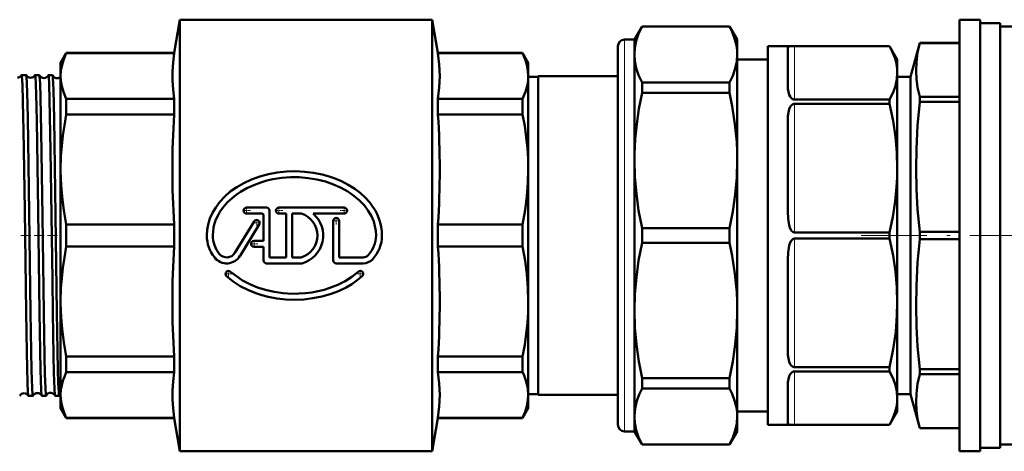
# Model space of a CAD drawing. Extents: x -1438 to 1837, y -1701 to 699.
# Tile 39 of 90: x -801 to -653, y -293 to -228. Entities that reach past the tile are written whole.
import ezdxf

# ---------------------------------------------------------------- set-up
doc = ezdxf.new("R2010")
doc.units = 0
doc.linetypes.add('DASHDOT', pattern=[18.5, 12, -3, 0.5, -3])

msp = doc.modelspace()

# ---------------------------------------------------------------- linework, layer by layer
at = {"color": 7, "lineweight": 50}
for p, q in [((-778.11, -233.1), (-777.23, -228.1)), ((-739.23, -228.1), (-777.23, -228.1)), ((-777.23, -228.1), (-777.23, -293.1)), ((-739.23, -228.1), (-739.23, -260.6)), ((-738.34, -233.1), (-739.23, -228.1)), ((-656.6, -228.1), (-659.71, -228.1)), ((-659.71, -228.1), (-659.71, -293.1)), ((-656.6, -228.1), (-656.6, -293.1)), ((-708.73, -231.1), (-707.57, -229.1)), ((-707.57, -229.1), (-707.57, -229.12)), ((-694.38, -229.1), (-707.57, -229.1)), ((-694.38, -229.12), (-707.57, -229.12)), ((-694.38, -229.1), (-694.38, -229.12)), ((-693.23, -231.1), (-694.38, -229.1)), ((-653.6, -228.6), (-656.6, -228.6)), ((-653.6, -228.6), (-653.6, -260.6)), ((-645.6, -229.1), (-653.6, -229.1)), ((-708.73, -231.1), (-710.23, -231.1)), ((-708.73, -231.1), (-708.73, -233.35)), ((-693.23, -231.1), (-693.23, -233.35)), ((-711.23, -232.1), (-711.23, -280.75)), ((-688.6, -240.13), (-688.6, -232.1)), ((-688.6, -232.1), (-670.26, -232.1)), ((-685.6, -232.33), (-685.6, -238.06)), ((-684.6, -232.11), (-670.26, -232.11)), ((-670.26, -232.11), (-670.26, -232.1)), ((-669.1, -234.1), (-670.26, -232.1)), ((-665.73, -231.6), (-667.1, -236.7)), ((-665.73, -231.6), (-665.73, -231.61)), ((-659.71, -231.6), (-665.73, -231.6)), ((-659.71, -231.61), (-665.73, -231.61)), ((-795.23, -234.6), (-794.36, -233.1)), ((-794.36, -233.1), (-794.36, -233.15)), ((-794.36, -233.1), (-778.11, -233.1)), ((-794.36, -233.15), (-778.11, -233.15)), ((-778.11, -233.1), (-778.11, -233.15)), ((-738.34, -233.1), (-738.34, -233.15)), ((-738.34, -233.1), (-725.59, -233.1)), ((-738.34, -233.15), (-725.59, -233.15)), ((-725.59, -233.1), (-725.59, -233.15)), ((-724.73, -234.6), (-725.59, -233.1)), ((-708.73, -233.35), (-708.73, -249.31)), ((-693.23, -233.35), (-693.23, -249.31)), ((-693.23, -234.1), (-688.6, -234.1)), ((-669.1, -236.12), (-669.1, -234.1)), ((-795.23, -234.6), (-795.23, -236.58)), ((-724.73, -234.6), (-724.73, -236.58)), ((-801.09, -236.45), (-800.4, -236.45)), ((-799.07, -236.45), (-798.42, -236.45)), ((-797.06, -236.45), (-796.43, -236.45)), ((-795.23, -236.58), (-795.23, -250.65)), ((-724.73, -236.58), (-724.73, -250.65)), ((-723.23, -236.7), (-724.73, -236.7)), ((-723.23, -284.6), (-723.23, -236.6)), ((-711.23, -236.6), (-723.23, -236.6)), ((-669.1, -250.46), (-669.1, -236.12)), ((-667.1, -236.7), (-669.1, -236.7)), ((-667.1, -236.7), (-667.1, -284.5)), ((-694.38, -237.57), (-707.57, -237.57)), ((-707.57, -237.57), (-707.57, -239.11)), ((-694.38, -237.57), (-694.38, -239.11)), ((-778.11, -240.01), (-794.36, -240.01)), ((-794.36, -240.01), (-794.36, -242.38)), ((-778.11, -240.01), (-778.11, -242.38)), ((-725.59, -240.01), (-738.34, -240.01)), ((-738.34, -240.01), (-738.34, -242.38)), ((-725.59, -240.01), (-725.59, -242.38)), ((-694.38, -239.11), (-707.57, -239.11)), ((-688.6, -260.15), (-688.6, -240.13)), ((-684.6, -240.13), (-670.26, -240.13)), ((-670.26, -240.77), (-670.26, -240.13)), ((-659.71, -239.71), (-665.73, -239.71)), ((-665.73, -239.71), (-665.73, -240.49)), ((-684.6, -240.77), (-670.26, -240.77)), ((-659.71, -240.49), (-665.73, -240.49)), ((-794.36, -242.38), (-778.11, -242.38)), ((-738.34, -242.38), (-725.59, -242.38)), ((-685.6, -243.16), (-685.6, -256.99)), ((-708.73, -249.31), (-708.73, -271.89)), ((-693.23, -249.31), (-693.23, -271.89)), ((-795.23, -250.65), (-795.23, -270.55)), ((-724.73, -250.65), (-724.73, -260.6)), ((-669.1, -270.74), (-669.1, -250.46)), ((-764.18, -256.4), (-767.18, -256.4)), ((-752.48, -256.4), (-762.32, -256.4)), ((-767.18, -257.3), (-764.87, -257.3)), ((-764.63, -261.41), (-764.63, -257.54)), ((-763.73, -256.85), (-763.73, -263.9)), ((-762.32, -257.3), (-761.21, -257.3)), ((-761.21, -263.9), (-761.21, -257.3)), ((-760.31, -257.3), (-758.93, -257.3)), ((-760.31, -257.3), (-760.31, -263.9)), ((-757.15, -257.3), (-752.48, -257.3)), ((-778.11, -258.93), (-794.36, -258.93)), ((-794.36, -258.93), (-794.36, -262.28)), ((-778.11, -258.93), (-778.11, -262.28)), ((-766.05, -258.48), (-768.95, -263.21)), ((-768.18, -263.68), (-765.28, -258.95)), ((-754.13, -264.35), (-754.13, -258.41)), ((-753.23, -258.41), (-753.23, -263.9)), ((-725.59, -258.93), (-738.34, -258.93)), ((-738.34, -258.93), (-738.34, -260.6)), ((-725.59, -260.6), (-725.59, -258.93)), ((-694.38, -259.52), (-707.57, -259.52)), ((-707.57, -259.52), (-707.57, -261.69)), ((-694.38, -259.52), (-694.38, -261.69)), ((-739.23, -260.6), (-739.23, -293.1)), ((-738.34, -260.6), (-738.34, -262.28)), ((-725.59, -262.28), (-725.59, -260.6)), ((-724.73, -260.6), (-724.73, -270.55)), ((-688.6, -289.1), (-688.6, -260.15)), ((-684.6, -260.15), (-670.26, -260.15)), ((-684.6, -261.05), (-670.26, -261.05)), ((-670.26, -261.05), (-670.26, -260.15)), ((-659.71, -260.05), (-665.73, -260.05)), ((-665.73, -260.05), (-665.73, -261.16)), ((-659.71, -261.16), (-665.73, -261.16)), ((-653.6, -260.6), (-653.6, -292.6)), ((-794.36, -262.28), (-778.11, -262.28)), ((-764.63, -261.41), (-766.07, -261.41)), ((-766.07, -262.31), (-764.63, -262.31)), ((-764.63, -264.35), (-764.63, -262.31)), ((-738.34, -262.28), (-725.59, -262.28)), ((-694.38, -261.69), (-707.57, -261.69)), ((-761.21, -263.9), (-763.73, -263.9)), ((-758.93, -263.9), (-760.31, -263.9)), ((-749.63, -263.9), (-753.23, -263.9)), ((-764.18, -264.8), (-758.87, -264.8)), ((-753.68, -264.8), (-749.63, -264.8)), ((-685.6, -264.21), (-685.6, -278.04)), ((-795.23, -270.55), (-795.23, -284.62)), ((-724.73, -270.55), (-724.73, -284.62)), ((-669.1, -285.08), (-669.1, -270.74)), ((-708.73, -271.89), (-708.73, -281.46)), ((-693.23, -271.89), (-693.23, -281.46)), ((-778.11, -278.83), (-794.36, -278.83)), ((-794.36, -278.83), (-794.36, -281.19)), ((-778.11, -278.83), (-778.11, -281.19)), ((-725.59, -278.83), (-738.34, -278.83)), ((-738.34, -278.83), (-738.34, -281.19)), ((-725.59, -278.83), (-725.59, -281.19)), ((-684.6, -280.43), (-670.26, -280.43)), ((-670.26, -281.07), (-670.26, -280.43)), ((-794.36, -281.19), (-778.11, -281.19)), ((-738.34, -281.19), (-725.59, -281.19)), ((-711.23, -280.75), (-711.23, -289.1)), ((-708.73, -281.46), (-708.73, -287.86)), ((-693.23, -281.46), (-693.23, -287.86)), ((-684.6, -281.07), (-670.26, -281.07)), ((-659.71, -280.71), (-665.73, -280.71)), ((-665.73, -280.71), (-665.73, -281.5)), ((-659.71, -281.5), (-665.73, -281.5)), ((-707.57, -282.1), (-707.57, -282.88)), ((-694.38, -282.1), (-707.57, -282.1)), ((-707.57, -282.88), (-707.57, -283.63)), ((-694.38, -282.1), (-694.38, -282.88)), ((-694.38, -282.88), (-694.38, -283.63)), ((-685.6, -283.14), (-685.6, -288.87)), ((-800.08, -284.75), (-799.41, -284.75)), ((-798.06, -284.75), (-797.42, -284.75)), ((-796.05, -284.75), (-795.44, -284.75)), ((-795.23, -284.62), (-795.23, -286.6)), ((-724.73, -284.5), (-723.23, -284.5)), ((-724.73, -284.62), (-724.73, -286.6)), ((-723.23, -284.6), (-711.23, -284.6)), ((-694.38, -283.63), (-707.57, -283.63)), ((-669.1, -284.5), (-667.1, -284.5)), ((-667.1, -284.5), (-665.73, -289.6)), ((-669.1, -287.1), (-669.1, -285.08)), ((-795.23, -286.6), (-794.36, -288.1)), ((-724.73, -286.6), (-725.59, -288.1)), ((-708.73, -287.86), (-708.73, -290.1)), ((-688.6, -287.1), (-693.23, -287.1)), ((-693.23, -287.86), (-693.23, -290.1)), ((-669.1, -287.1), (-670.26, -289.1)), ((-778.11, -288.05), (-794.36, -288.05)), ((-794.36, -288.1), (-794.36, -288.05)), ((-794.36, -288.1), (-778.11, -288.1)), ((-778.11, -288.05), (-778.11, -288.1)), ((-778.11, -288.1), (-777.23, -293.1)), ((-738.34, -288.1), (-739.23, -293.1)), ((-725.59, -288.05), (-738.34, -288.05)), ((-738.34, -288.05), (-738.34, -288.1)), ((-738.34, -288.1), (-725.59, -288.1)), ((-725.59, -288.05), (-725.59, -288.1)), ((-688.6, -289.1), (-670.26, -289.1)), ((-684.6, -289.1), (-670.26, -289.1)), ((-670.26, -289.1), (-670.26, -289.1)), ((-708.73, -290.1), (-710.23, -290.1)), ((-708.73, -290.1), (-707.57, -292.1)), ((-693.23, -290.1), (-694.38, -292.1)), ((-659.71, -289.6), (-665.73, -289.6)), ((-665.73, -289.6), (-665.73, -289.6)), ((-659.71, -289.6), (-665.73, -289.6)), ((-694.38, -292.08), (-707.57, -292.08)), ((-707.57, -292.08), (-707.57, -292.1)), ((-694.38, -292.1), (-707.57, -292.1)), ((-694.38, -292.08), (-694.38, -292.1)), ((-641.6, -292.1), (-653.6, -292.1)), ((-739.23, -293.1), (-777.23, -293.1)), ((-659.71, -293.1), (-656.6, -293.1)), ((-653.6, -292.6), (-656.6, -292.6))]:
    msp.add_line(p, q, dxfattribs=at)
at = {"color": 7, "lineweight": 18}
for p, q in [((-710.23, -231.1), (-710.23, -281.46)), ((-684.6, -232.11), (-684.6, -240.13)), ((-684.6, -240.77), (-684.6, -260.15)), ((-684.6, -261.05), (-684.6, -280.43)), ((-710.23, -281.46), (-710.23, -290.1)), ((-684.6, -281.07), (-684.6, -289.1))]:
    msp.add_line(p, q, dxfattribs=at)
at = {"color": 7, "linetype": 'DASHDOT', "lineweight": 18, "ltscale": 0.02925}
for p, q in [((-767.18, -256.27), (-767.18, -257.44)), ((-762.32, -256.27), (-762.32, -257.44)), ((-752.48, -256.27), (-752.48, -257.44)), ((-766.59, -256.85), (-767.76, -256.85)), ((-765.66, -258.13), (-765.66, -259.3)), ((-761.73, -256.85), (-762.9, -256.85)), ((-753.68, -257.83), (-753.68, -259)), ((-765.08, -258.71), (-766.25, -258.71)), ((-753.09, -258.41), (-754.26, -258.41)), ((-765.48, -261.86), (-766.65, -261.86)), ((-766.07, -261.28), (-766.07, -262.45)), ((-769.9, -265.81), (-769.9, -266.98)), ((-750.05, -265.81), (-750.05, -266.98))]:
    msp.add_line(p, q, dxfattribs=at)
at = {"color": 7, "linetype": 'DASHDOT', "lineweight": 18, "ltscale": 0.029251}
for p, q in [((-751.89, -256.85), (-753.06, -256.85)), ((-769.32, -266.39), (-770.49, -266.39)), ((-749.47, -266.39), (-750.64, -266.39))]:
    msp.add_line(p, q, dxfattribs=at)
at = {"color": 7, "linetype": 'DASHDOT', "lineweight": 18, "ltscale": 0.040575}
msp.add_line((-801.23, -260.6), (-799.61, -260.6), dxfattribs=at)
at = {"color": 7, "linetype": 'DASHDOT', "lineweight": 18, "ltscale": 0.039517}
msp.add_line((-799.21, -260.6), (-797.63, -260.6), dxfattribs=at)
at = {"color": 7, "linetype": 'DASHDOT', "lineweight": 18, "ltscale": 0.0386}
msp.add_line((-797.19, -260.6), (-795.65, -260.6), dxfattribs=at)
at = {"color": 7, "linetype": 'DASHDOT', "lineweight": 18}
msp.add_line((-609.15, -260.6), (-674.55, -260.6), dxfattribs=at)
at = {"color": 7, "lineweight": 50}
for points in [[(-707.57, -229.12), (-708.09, -230.23), (-708.45, -231.29), (-708.66, -232.33), (-708.73, -233.35)], [(-693.23, -233.35), (-693.25, -232.79), (-693.31, -232.23), (-693.42, -231.65), (-693.57, -231.07), (-693.98, -229.94), (-694.38, -229.12)], [(-685.6, -232.33), (-685.59, -232.27), (-685.56, -232.22), (-685.49, -232.17), (-685.38, -232.14), (-684.93, -232.11), (-684.6, -232.11)], [(-669.1, -236.12), (-669.12, -235.59), (-669.18, -235.06), (-669.29, -234.51), (-669.44, -233.96), (-669.86, -232.89), (-670.26, -232.11)], [(-665.73, -231.61), (-666.05, -233.06), (-666.23, -234.52), (-666.27, -235.79), (-666.21, -237.05), (-666.04, -238.31), (-665.73, -239.71)], [(-795.23, -236.58), (-795.17, -235.73), (-795.01, -234.88), (-794.74, -234.04), (-794.36, -233.15)], [(-778.11, -240.01), (-778.28, -238.59), (-778.36, -237.24), (-778.36, -235.92), (-778.28, -234.57), (-778.11, -233.15)], [(-738.34, -240.01), (-738.15, -238.29), (-738.08, -236.58), (-738.15, -234.87), (-738.34, -233.15)], [(-724.73, -236.58), (-724.78, -235.75), (-724.94, -234.91), (-725.14, -234.22), (-725.59, -233.15)], [(-708.73, -233.35), (-708.66, -234.37), (-708.45, -235.4), (-708.09, -236.47), (-707.57, -237.57)], [(-694.38, -237.57), (-693.89, -236.53), (-693.53, -235.47), (-693.3, -234.41), (-693.23, -233.35)], [(-801.09, -236.45), (-801.09, -236.45), (-801.09, -236.45), (-801.09, -236.46), (-801.08, -236.47), (-801.05, -236.62), (-800.98, -237.89), (-800.85, -242.8), (-800.82, -244.69), (-800.64, -256.81), (-800.43, -272.18)], [(-800.39, -236.46), (-800.38, -236.49), (-800.36, -236.64), (-800.3, -237.71), (-800.25, -239.06), (-800.16, -242.86), (-800, -253.53), (-799.75, -272.18)], [(-799.07, -236.45), (-799.07, -236.45), (-799.07, -236.45), (-799.07, -236.46), (-799.06, -236.47), (-799.03, -236.62), (-798.96, -237.9), (-798.91, -239.33), (-798.82, -243.31), (-798.62, -256.86), (-798.41, -272.18)], [(-798.41, -236.46), (-798.4, -236.5), (-798.38, -236.65), (-798.31, -237.73), (-798.25, -239.8), (-798.14, -244.95), (-797.96, -257.75), (-797.76, -272.18)], [(-797.06, -236.45), (-797.05, -236.45), (-797.05, -236.45), (-797.05, -236.46), (-797.04, -236.47), (-797.02, -236.62), (-796.94, -237.89), (-796.88, -240.05), (-796.73, -247.79), (-796.46, -267.26), (-796.39, -272.18)], [(-796.42, -236.46), (-796.41, -236.52), (-796.38, -236.79), (-796.3, -238.68), (-796.19, -243.01), (-796.03, -253.85), (-795.78, -272.18)], [(-795.23, -236.58), (-795.2, -237.21), (-795.11, -237.84), (-794.96, -238.48), (-794.75, -239.12), (-794.36, -240.01)], [(-725.59, -240.01), (-725.14, -238.94), (-724.86, -237.91), (-724.76, -237.24), (-724.73, -236.58)], [(-670.26, -240.13), (-669.74, -239.07), (-669.38, -238.06), (-669.17, -237.08), (-669.1, -236.12)], [(-685.6, -238.06), (-685.58, -238.5), (-685.52, -238.94), (-685.38, -239.4), (-685.24, -239.69), (-685.14, -239.84), (-684.93, -240.03), (-684.73, -240.12), (-684.6, -240.13)], [(-707.57, -239.11), (-708.04, -241.51), (-708.39, -243.84), (-708.61, -246.1), (-708.72, -248.33), (-708.73, -249.31)], [(-693.23, -249.31), (-693.25, -247.93), (-693.31, -246.56), (-693.42, -245.19), (-693.57, -243.82), (-693.98, -241.1), (-694.38, -239.11)], [(-685.6, -243.16), (-685.58, -242.61), (-685.52, -242.08), (-685.38, -241.56), (-685.23, -241.23), (-685.13, -241.08), (-684.92, -240.87), (-684.72, -240.78), (-684.6, -240.77)], [(-669.1, -250.46), (-669.17, -248.13), (-669.38, -245.76), (-669.74, -243.32), (-670.26, -240.77)], [(-665.73, -240.49), (-666.05, -244.01), (-666.23, -247.53), (-666.27, -250.58), (-666.21, -253.63), (-666.04, -256.68), (-665.73, -260.05)], [(-794.36, -242.38), (-794.66, -244.01), (-794.89, -245.56), (-795.06, -247.11), (-795.17, -248.64), (-795.23, -250.65)], [(-724.73, -250.65), (-724.76, -249.05), (-724.86, -247.43), (-725.03, -245.79), (-725.27, -244.11), (-725.59, -242.38)], [(-708.73, -249.31), (-708.66, -251.78), (-708.44, -254.29), (-708.09, -256.85), (-707.57, -259.52)], [(-694.38, -259.52), (-693.89, -256.99), (-693.53, -254.44), (-693.3, -251.88), (-693.23, -249.31)], [(-795.23, -250.65), (-795.2, -252.16), (-795.11, -253.68), (-794.96, -255.23), (-794.75, -256.77), (-794.36, -258.93)], [(-724.73, -250.65), (-724.78, -252.66), (-724.94, -254.69), (-725.21, -256.77), (-725.59, -258.93)], [(-670.26, -260.15), (-669.77, -257.77), (-669.42, -255.48), (-669.2, -253.25), (-669.13, -251.85), (-669.1, -250.46)], [(-746.78, -260.6), (-746.81, -259.95), (-746.9, -259.31), (-747.04, -258.66), (-747.25, -258.03), (-747.51, -257.41), (-747.83, -256.81), (-748.21, -256.21), (-748.63, -255.65), (-749.31, -254.89), (-750.07, -254.2), (-750.89, -253.58), (-751.86, -252.96), (-752.9, -252.43), (-753.99, -251.98), (-754.88, -251.67), (-755.8, -251.42), (-757.12, -251.16), (-758.45, -250.99), (-759.8, -250.93), (-761.18, -250.97), (-762.56, -251.11), (-763.91, -251.37), (-765.2, -251.72), (-766.45, -252.17), (-767.61, -252.7), (-768.66, -253.31), (-769.64, -254), (-770.49, -254.75), (-771.22, -255.53), (-771.85, -256.37), (-772.33, -257.19), (-772.71, -258.05), (-772.98, -258.95), (-773.13, -259.77), (-773.18, -260.6)], [(-772.28, -260.6), (-772.25, -259.99), (-772.16, -259.39), (-772.01, -258.79), (-771.8, -258.2), (-771.54, -257.62), (-771.22, -257.05), (-770.69, -256.3), (-770.07, -255.6), (-769.38, -254.96), (-768.78, -254.48), (-768.13, -254.04), (-767.15, -253.48), (-766.11, -253), (-765.03, -252.6), (-764.13, -252.34), (-763.21, -252.14), (-761.9, -251.94), (-760.57, -251.84), (-759.24, -251.84), (-757.91, -251.95), (-756.59, -252.17), (-755.3, -252.49), (-754.08, -252.9), (-752.94, -253.41), (-751.93, -253.97), (-751, -254.61), (-750.15, -255.34), (-749.43, -256.1), (-748.84, -256.89), (-748.38, -257.68), (-748.03, -258.51), (-747.84, -259.2), (-747.72, -259.89), (-747.68, -260.6)], [(-685.6, -256.99), (-685.56, -258.04), (-685.46, -258.73), (-685.38, -259.07), (-685.28, -259.41), (-685.13, -259.73), (-685.04, -259.88), (-684.92, -260.01), (-684.79, -260.1), (-684.6, -260.15)], [(-685.6, -264.21), (-685.56, -263.17), (-685.46, -262.47), (-685.38, -262.13), (-685.28, -261.8), (-685.13, -261.48), (-685.04, -261.33), (-684.92, -261.19), (-684.79, -261.1), (-684.6, -261.05)], [(-669.1, -270.74), (-669.17, -268.41), (-669.38, -266.04), (-669.74, -263.6), (-670.26, -261.05)], [(-665.73, -261.16), (-666.05, -264.67), (-666.23, -268.2), (-666.27, -271.25), (-666.21, -274.29), (-666.04, -277.34), (-665.73, -280.71)], [(-794.36, -262.28), (-794.66, -263.91), (-794.89, -265.46), (-795.06, -267.01), (-795.17, -268.54), (-795.23, -270.55)], [(-725.59, -262.28), (-725.22, -264.35), (-724.94, -266.44), (-724.78, -268.53), (-724.73, -270.55)], [(-707.57, -261.69), (-708.09, -264.35), (-708.44, -266.92), (-708.66, -269.42), (-708.73, -271.89)], [(-693.23, -271.89), (-693.25, -270.51), (-693.31, -269.14), (-693.42, -267.77), (-693.57, -266.4), (-693.98, -263.68), (-694.38, -261.69)], [(-770.2, -266.73), (-769.22, -267.52), (-768.14, -268.21), (-766.99, -268.8), (-765.79, -269.29), (-764.88, -269.59), (-763.96, -269.83), (-762.63, -270.08), (-761.29, -270.23), (-759.94, -270.28), (-758.56, -270.22), (-757.18, -270.06), (-755.83, -269.79), (-754.57, -269.43), (-753.34, -268.97), (-752.17, -268.41), (-751.32, -267.91), (-750.5, -267.35), (-749.75, -266.73)], [(-750.35, -266.06), (-751.3, -266.81), (-752.34, -267.47), (-753.45, -268.04), (-754.62, -268.5), (-755.51, -268.77), (-756.41, -269), (-757.37, -269.17), (-758.33, -269.3), (-759.33, -269.36), (-760.34, -269.37), (-761.68, -269.29), (-763.01, -269.1), (-764.32, -268.81), (-765.56, -268.42), (-766.71, -267.94), (-767.79, -267.37), (-768.73, -266.75), (-769.6, -266.06)], [(-795.23, -270.55), (-795.2, -272.06), (-795.11, -273.58), (-794.96, -275.13), (-794.75, -276.67), (-794.36, -278.83)], [(-725.59, -278.83), (-725.27, -277.09), (-725.03, -275.41), (-724.86, -273.77), (-724.76, -272.15), (-724.73, -270.55)], [(-670.26, -280.43), (-669.71, -277.72), (-669.34, -275.12), (-669.15, -272.6), (-669.1, -270.74)], [(-800.43, -272.18), (-800.32, -278.19), (-800.21, -282.77), (-800.15, -284.14), (-800.11, -284.65), (-800.1, -284.73), (-800.09, -284.74)], [(-799.75, -272.18), (-799.59, -280.94), (-799.51, -283.53), (-799.44, -284.61), (-799.42, -284.74), (-799.42, -284.75), (-799.41, -284.75), (-799.41, -284.75), (-799.41, -284.75)], [(-798.41, -272.18), (-798.25, -280.81), (-798.15, -283.91), (-798.1, -284.61), (-798.08, -284.72), (-798.07, -284.74)], [(-797.76, -272.18), (-797.65, -278.84), (-797.59, -281.48), (-797.52, -283.58), (-797.46, -284.62), (-797.44, -284.74), (-797.43, -284.75), (-797.43, -284.75), (-797.43, -284.75), (-797.42, -284.75)], [(-796.39, -272.18), (-796.28, -278.67), (-796.22, -281.27), (-796.14, -283.68), (-796.09, -284.58), (-796.07, -284.71), (-796.06, -284.74)], [(-795.78, -272.18), (-795.62, -280.85), (-795.57, -282.85), (-795.51, -284.14), (-795.48, -284.53), (-795.45, -284.73), (-795.45, -284.74), (-795.44, -284.75), (-795.44, -284.75), (-795.44, -284.75)], [(-708.73, -271.89), (-708.65, -274.46), (-708.43, -277.02), (-708.06, -279.57), (-707.57, -282.1)], [(-694.38, -282.1), (-693.89, -279.57), (-693.53, -277.02), (-693.3, -274.46), (-693.23, -271.89)], [(-685.6, -278.04), (-685.58, -278.59), (-685.52, -279.13), (-685.38, -279.65), (-685.23, -279.97), (-685.13, -280.13), (-684.92, -280.33), (-684.72, -280.42), (-684.6, -280.43)], [(-794.36, -281.19), (-794.66, -281.87), (-794.89, -282.51), (-795.06, -283.16), (-795.17, -283.79), (-795.23, -284.62)], [(-778.11, -288.05), (-778.28, -286.63), (-778.36, -285.29), (-778.36, -283.96), (-778.28, -282.61), (-778.11, -281.19)], [(-738.34, -288.05), (-738.15, -286.34), (-738.08, -284.62), (-738.15, -282.91), (-738.34, -281.19)], [(-724.73, -284.62), (-724.8, -283.63), (-725.03, -282.61), (-725.42, -281.56), (-725.59, -281.19)], [(-685.6, -283.14), (-685.58, -282.71), (-685.52, -282.26), (-685.38, -281.81), (-685.24, -281.51), (-685.14, -281.37), (-684.93, -281.17), (-684.73, -281.09), (-684.6, -281.07)], [(-669.1, -285.08), (-669.17, -284.12), (-669.38, -283.14), (-669.74, -282.13), (-670.26, -281.07)], [(-665.73, -281.5), (-666.05, -282.95), (-666.23, -284.41), (-666.27, -285.68), (-666.21, -286.94), (-666.04, -288.2), (-665.73, -289.6)], [(-795.23, -284.62), (-795.2, -285.25), (-795.11, -285.88), (-794.96, -286.52), (-794.75, -287.16), (-794.36, -288.05)], [(-725.59, -288.05), (-725.2, -287.16), (-724.94, -286.29), (-724.78, -285.45), (-724.73, -284.62)], [(-707.57, -283.63), (-708.01, -284.55), (-708.35, -285.48), (-708.59, -286.42), (-708.69, -287.14), (-708.73, -287.86)], [(-693.23, -287.86), (-693.25, -287.3), (-693.31, -286.74), (-693.42, -286.16), (-693.57, -285.58), (-693.98, -284.45), (-694.38, -283.63)], [(-670.26, -289.1), (-669.82, -288.22), (-669.47, -287.33), (-669.24, -286.44), (-669.14, -285.77), (-669.1, -285.08)], [(-708.73, -287.86), (-708.66, -288.88), (-708.45, -289.91), (-708.09, -290.98), (-707.57, -292.08)], [(-694.38, -292.08), (-693.89, -291.04), (-693.53, -289.98), (-693.3, -288.92), (-693.23, -287.86)], [(-685.6, -288.87), (-685.59, -288.93), (-685.56, -288.99), (-685.49, -289.03), (-685.38, -289.06), (-684.93, -289.1), (-684.6, -289.1)]]:
    msp.add_lwpolyline(points, dxfattribs=at)
for centre, radius, start, end in [((-710.23, -232.1), 1, 90, 180), ((-801.74, -236.08), 0.742, 270.0019, 328.9496), ((-801.09, -236.46), 0.01, 103.2684, 159.3351), ((-800.4, -236.46), 0.0113, 16.4939, 73.8151), ((-799.74, -236.11), 0.742, 208.0367, 270.1799), ((-799.74, -236.11), 0.742, 269.9788, 331.9304), ((-799.07, -236.46), 0.0117, 106.1666, 163.3817), ((-798.42, -236.46), 0.0137, 12.4214, 70.0454), ((-797.74, -236.15), 0.741, 205.1924, 270.2065), ((-797.73, -236.15), 0.741, 269.9538, 334.7752), ((-797.05, -236.46), 0.0141, 109.8959, 167.4562), ((-796.44, -236.47), 0.0173, 8.6013, 65.5934), ((-795.74, -236.18), 0.74, 202.4558, 270.2418), ((-795.74, -236.18), 0.744, 270.0537, 313.2437), ((-648.79, -250.65), 129.58, 176.3381, 183.6619), ((-867.66, -250.65), 129.58, 356.3381, 3.6619), ((-767.18, -256.85), 0.45, 90, 270), ((-764.18, -256.85), 0.45, 360, 90), ((-762.32, -256.85), 0.45, 90, 270), ((-752.48, -256.85), 0.45, 270, 90), ((-764.87, -257.54), 0.24, 359.9916, 90.0084), ((-759.98, -260.6), 3.46, 287.5359, 72.4641), ((-759.98, -260.6), 4.34, 284.804, 49.4319), ((-753.68, -258.41), 0.45, 360, 180), ((-765.66, -258.71), 0.45, 328.5, 148.5), ((-767.89, -260.6), 5.29, 180, 219.0733), ((-767.89, -260.6), 4.39, 180, 219.0733), ((-751.99, -260.6), 4.31, 316.3972, 360), ((-751.99, -260.6), 5.21, 316.3972, 0), ((-648.79, -270.55), 129.58, 176.3381, 183.6619), ((-766.07, -261.86), 0.45, 90, 270), ((-867.66, -270.55), 129.58, 356.3381, 3.6619), ((-770.18, -262.46), 2.34, 219.0733, 328.5), ((-770.18, -262.46), 1.44, 219.0733, 328.5), ((-749.63, -262.85), 1.05, 270, 316.3972), ((-764.18, -264.35), 0.45, 180, 270), ((-753.68, -264.35), 0.45, 180, 270), ((-749.63, -262.85), 1.95, 270, 316.3972), ((-769.9, -266.39), 0.45, 48.094, 228.094), ((-750.05, -266.39), 0.45, 311.906, 131.906), ((-801.39, -284.74), 0.0103, 284.4821, 341.3608), ((-800.74, -285.11), 0.742, 86.6419, 150.465), ((-800.73, -285.11), 0.742, 29.5469, 86.8165), ((-800.08, -284.74), 0.0108, 198.5461, 255.3329), ((-799.41, -284.74), 0.0124, 288.1073, 345.6382), ((-798.74, -285.08), 0.742, 86.6256, 153.3732), ((-798.73, -285.07), 0.741, 26.6141, 86.8484), ((-798.06, -284.74), 0.0128, 194.4895, 251.9834), ((-796.74, -285.04), 0.741, 86.5823, 156.1737), ((-797.43, -284.74), 0.0153, 292.0614, 349.5287), ((-796.73, -285.04), 0.74, 23.8269, 86.8679), ((-796.04, -284.74), 0.0157, 190.6135, 247.9758), ((-795.45, -284.73), 0.0198, 296.9857, 353.1957), ((-794.75, -284.99), 0.723, 130.9631, 159.1968), ((-710.23, -289.1), 1, 180, 270)]:
    msp.add_arc(centre, radius, start, end, dxfattribs=at)

doc.saveas('drawing.dxf')
